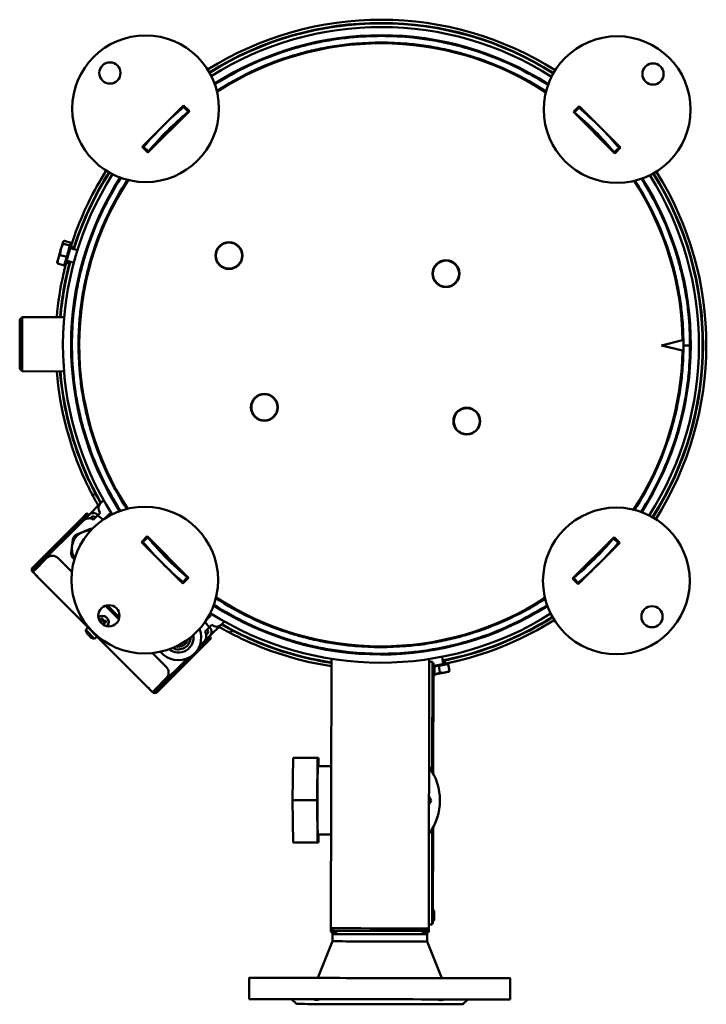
# Model space of a CAD drawing. Header units: millimetres. Extents: x -738 to 4658, y -1499 to 1602.
# Tile 20 of 24: x 3286 to 3707, y 998 to 1602. Entities that reach past the tile are written whole.
import ezdxf

# ---------------------------------------------------------------- set-up
doc = ezdxf.new("R2010")
doc.units = ezdxf.units.MM
doc.layers.add('Видимый контур (ГОСТ)', color=7, linetype='Continuous', lineweight=50)

msp = doc.modelspace()

# ---------------------------------------------------------------- linework, layer by layer
at = {"layer": 'Видимый контур (ГОСТ)'}
for p, q in [((3502.2, 1592.13), (3502.2, 1591.71)), ((3502.2, 1591.71), (3513.83, 1591.69)), ((3504.02, 1591.71), (3504.02, 1591.67)), ((3512.02, 1591.7), (3512.02, 1591.65)), ((3513.83, 1592.1), (3513.83, 1591.69)), ((3504.01, 1587.67), (3504.01, 1587.17)), ((3512.01, 1587.65), (3512.01, 1587.15)), ((3425.97, 1573.7), (3425.97, 1573.75)), ((3425.97, 1573.19), (3425.97, 1573.7)), ((3433.54, 1571.7), (3432.3, 1571.7)), ((3434.59, 1572.7), (3435.87, 1572.7)), ((3579.46, 1572.7), (3580.74, 1572.7)), ((3583.03, 1571.7), (3581.79, 1571.7)), ((3589.97, 1572.9), (3589.97, 1573.44)), ((3361.17, 1523.72), (3386.67, 1549.13)), ((3386.67, 1549.13), (3390.2, 1545.59)), ((3389.42, 1545.14), (3386.87, 1548.22)), ((3625.64, 1545.17), (3629.18, 1548.7)), ((3629, 1547.76), (3626.44, 1544.69)), ((3629.18, 1548.7), (3654.59, 1523.2)), ((3390.2, 1545.59), (3364.7, 1520.18)), ((3386.47, 1542.64), (3376.51, 1532.68)), ((3651.05, 1519.67), (3625.64, 1545.17)), ((3376.51, 1532.68), (3376.51, 1532.68)), ((3648.1, 1523.39), (3638.14, 1533.36)), ((3638.14, 1533.36), (3638.14, 1533.36)), ((3641.91, 1529.59), (3642.24, 1529.87)), ((3645.94, 1531.88), (3645.8, 1531.93)), ((3646.6, 1531.2), (3646.44, 1531.37)), ((3650.31, 1526.96), (3646.6, 1531.2)), ((3647.76, 1530.05), (3647.67, 1529.97)), ((3364.7, 1520.18), (3361.17, 1523.72)), ((3362.1, 1523.54), (3365.18, 1520.98)), ((3644.57, 1526.93), (3644.79, 1527.12)), ((3654.01, 1522.72), (3650.31, 1526.96)), ((3650.59, 1520.44), (3653.68, 1522.99)), ((3654.59, 1523.2), (3651.05, 1519.67)), ((3653.28, 1524.24), (3652.94, 1523.95)), ((3654.06, 1522.67), (3654.01, 1522.72)), ((3312.71, 1465.25), (3311.45, 1460.93)), ((3312.76, 1465.44), (3312.71, 1465.25)), ((3312.76, 1465.44), (3312.92, 1465.59)), ((3316.97, 1463.08), (3313.01, 1464.23)), ((3317.47, 1464.81), (3313.52, 1465.96)), ((3314.42, 1452.13), (3317.66, 1463.3)), ((3316.97, 1463.08), (3314.97, 1456.16)), ((3317.47, 1464.81), (3316.97, 1463.08)), ((3317.08, 1463.47), (3317.66, 1463.3)), ((3317.47, 1462.44), (3319.4, 1461.88)), ((3311.45, 1460.93), (3309.7, 1454.86)), ((3314.97, 1456.16), (3311.01, 1457.3)), ((3314.97, 1456.16), (3313.46, 1450.96)), ((3317.16, 1461.56), (3321.51, 1460.3)), ((3327.21, 1460.34), (3325.65, 1454.93)), ((3326.31, 1458.91), (3326.76, 1458.78)), ((3327.46, 1461.18), (3327.21, 1460.34)), ((3330.57, 1457.42), (3331.05, 1457.28)), ((3331.72, 1460.99), (3332.2, 1460.85)), ((3309.7, 1454.86), (3309.14, 1452.95)), ((3309.14, 1452.95), (3309.2, 1452.73)), ((3313.46, 1450.96), (3309.5, 1452.1)), ((3313.85, 1452.3), (3314.42, 1452.13)), ((3314.69, 1452.83), (3316.62, 1452.28)), ((3314.93, 1453.88), (3319.28, 1452.61)), ((3325.65, 1454.93), (3324.08, 1449.53)), ((3324.08, 1451.22), (3324.53, 1451.09)), ((3328.48, 1450.21), (3328.96, 1450.07)), ((3324.08, 1449.53), (3323.84, 1448.69)), ((3323.84, 1448.69), (3323.9, 1448.46)), ((3327.55, 1446.57), (3328.03, 1446.43)), ((3286.14, 1387.5), (3286.19, 1417.74)), ((3286.19, 1417.74), (3287.7, 1419.24)), ((3287.7, 1419.24), (3287.63, 1385.99)), ((3313.39, 1419.19), (3287.7, 1419.24)), ((3318.93, 1419.18), (3318.41, 1419.18)), ((3323.44, 1419.17), (3322.94, 1419.18)), ((3679.66, 1401.88), (3692.64, 1405)), ((3692.63, 1398.71), (3679.66, 1401.88)), ((3697.16, 1401.9), (3693.16, 1401.91)), ((3693.16, 1401.81), (3697.16, 1401.8)), ((3286.14, 1387.5), (3287.63, 1385.99)), ((3313.33, 1385.94), (3287.63, 1385.99)), ((3318.86, 1385.93), (3318.35, 1385.93)), ((3323.38, 1385.93), (3322.88, 1385.93)), ((3330.94, 1309.64), (3332.42, 1311.12)), ((3335.54, 1304.84), (3337.56, 1306.84)), ((3324.57, 1296.02), (3327.4, 1298.84)), ((3328.11, 1298.13), (3327.4, 1298.84)), ((3328.46, 1297.78), (3335.54, 1304.84)), ((3335.53, 1299.18), (3334.12, 1297.77)), ((3324.57, 1296.02), (3294.1, 1265.67)), ((3294.81, 1264.96), (3325.27, 1295.31)), ((3297.29, 1266.72), (3324.99, 1294.32)), ((3328.46, 1297.78), (3324.99, 1294.32)), ((3328.11, 1298.13), (3325.27, 1295.31)), ((3329.23, 1295.73), (3329.87, 1296.36)), ((3331.28, 1294.94), (3334.12, 1297.77)), ((3334.12, 1297.77), (3337.08, 1294.79)), ((3338.37, 1295.65), (3341.29, 1298.57)), ((3342.06, 1297.8), (3341.29, 1298.57)), ((3341.79, 1298.57), (3341.29, 1298.57)), ((3341.79, 1298.57), (3342.39, 1297.97)), ((3360.74, 1281.21), (3364.28, 1284.74)), ((3386.15, 1255.71), (3360.74, 1281.21)), ((3364.73, 1283.96), (3361.65, 1281.41)), ((3364.28, 1284.74), (3389.69, 1259.24)), ((3367.22, 1281.01), (3371.45, 1276.79)), ((3625.13, 1258.82), (3650.63, 1284.23)), ((3653.22, 1280.87), (3650.15, 1283.43)), ((3650.63, 1284.23), (3654.16, 1280.69)), ((3371.43, 1276.94), (3371.74, 1277.25)), ((3371.6, 1276.12), (3371.53, 1276.4)), ((3654.16, 1280.69), (3628.66, 1255.28)), ((3643.6, 1275.99), (3642.98, 1276.61)), ((3295.52, 1264.25), (3302.6, 1271.31)), ((3318.09, 1262.85), (3309.67, 1271.3)), ((3370.61, 1271.31), (3370.62, 1271.32)), ((3374.76, 1273.6), (3375.07, 1273.91)), ((3379.99, 1268.35), (3380.3, 1268.66)), ((3640.01, 1272.23), (3639.3, 1272.94)), ((3646.51, 1273.07), (3646.43, 1273.15)), ((3295.52, 1264.25), (3294.1, 1262.84)), ((3297.27, 1259.65), (3294.1, 1262.84)), ((3294.55, 1264), (3297.29, 1266.72)), ((3376.25, 1265.64), (3376.27, 1265.65)), ((3381.89, 1266.44), (3382.2, 1266.75)), ((3632.53, 1265.02), (3631.94, 1265.61)), ((3364.32, 1192.35), (3297.27, 1259.65)), ((3389.69, 1259.24), (3386.15, 1255.71)), ((3386.33, 1256.64), (3388.89, 1259.72)), ((3628.66, 1255.28), (3625.13, 1258.82)), ((3625.9, 1259.27), (3628.45, 1256.19)), ((3628.63, 1261.57), (3628.26, 1261.94)), ((3631.79, 1258.4), (3631.46, 1258.73)), ((3635.47, 1262.07), (3635.35, 1262.18)), ((3346.99, 1233.84), (3338.72, 1242.13)), ((3339.86, 1242.42), (3347.27, 1234.97)), ((3335.44, 1232.4), (3335.54, 1232.42)), ((3335.54, 1232.42), (3335.9, 1232.99)), ((3335.9, 1232.99), (3335.7, 1233.88)), ((3336.22, 1232.93), (3335.72, 1232.15)), ((3336.03, 1233.81), (3336.22, 1232.93)), ((3337.11, 1233.01), (3336.13, 1232.79)), ((3336.22, 1232.93), (3336.22, 1232.93)), ((3336.97, 1233.1), (3336.78, 1233.97)), ((3337.75, 1232.6), (3336.97, 1233.1)), ((3336.97, 1233.1), (3336.97, 1233.1)), ((3337.04, 1234.18), (3337.24, 1233.28)), ((3337.24, 1233.28), (3337.81, 1232.93)), ((3337.83, 1231.71), (3337.61, 1232.69)), ((3338.63, 1232.8), (3337.75, 1232.6)), ((3337.75, 1232.6), (3337.75, 1232.6)), ((3337.81, 1232.93), (3338.7, 1233.12)), ((3400.6, 1233.43), (3403.4, 1236.23)), ((3403.4, 1236.23), (3402.66, 1236.97)), ((3402.83, 1237.29), (3403.4, 1236.72)), ((3403.4, 1236.72), (3403.4, 1236.23)), ((3411.67, 1232.46), (3409.65, 1230.45)), ((3326.68, 1227.3), (3327.98, 1228.84)), ((3332.08, 1221.88), (3326.68, 1227.3)), ((3335.72, 1232.15), (3335.63, 1232.13)), ((3335.72, 1232.15), (3335.72, 1232.15)), ((3335.81, 1232.29), (3335.94, 1231.74)), ((3336.66, 1231.02), (3337.51, 1231.21)), ((3337.42, 1231.07), (3337.92, 1231.85)), ((3337.42, 1231.07), (3337.42, 1231.07)), ((3337.57, 1230.38), (3337.42, 1231.07)), ((3338.1, 1231.58), (3337.75, 1231.02)), ((3337.75, 1231.02), (3337.93, 1230.19)), ((3337.92, 1231.85), (3338.79, 1232.05)), ((3337.92, 1231.85), (3337.92, 1231.85)), ((3339, 1231.78), (3338.1, 1231.58)), ((3399.64, 1232), (3402.58, 1229.05)), ((3402.58, 1229.05), (3399.74, 1226.23)), ((3409.65, 1230.45), (3402.57, 1223.39)), ((3402.58, 1229.05), (3403.99, 1230.46)), ((3416.56, 1226.97), (3415.08, 1225.49)), ((3332.08, 1221.88), (3333.62, 1223.17)), ((3399.1, 1219.94), (3402.57, 1223.39)), ((3400.09, 1220.22), (3402.92, 1223.04)), ((3400.52, 1224.18), (3401.15, 1224.81)), ((3403.62, 1222.33), (3400.79, 1219.51)), ((3403.62, 1222.33), (3402.92, 1223.04)), ((3543.14, 1220.64), (3543.22, 1220.14)), ((3546.81, 1221.39), (3546.9, 1220.9)), ((3370.33, 1189.16), (3400.79, 1219.51)), ((3395.63, 1215.77), (3400.09, 1220.22)), ((3399.1, 1219.94), (3396.33, 1217.18)), ((3477.3, 1215.15), (3477.3, 1214.64)), ((3477.31, 1219.71), (3477.31, 1219.2)), ((3537.3, 1215.01), (3540.22, 1215.52)), ((3537.3, 1215.04), (3537.3, 1214.53)), ((3537.31, 1219.59), (3537.31, 1219.09)), ((3540.22, 1215.52), (3545.76, 1216.49)), ((3544.24, 1215.76), (3544.16, 1216.21)), ((3545.76, 1216.49), (3546.62, 1216.64)), ((3546.62, 1216.64), (3546.8, 1216.79)), ((3376.01, 1204.7), (3367.62, 1213.13)), ((3369.62, 1189.87), (3390.37, 1210.54)), ((3388.97, 1209.84), (3371.39, 1192.34)), ((3477.29, 1209.58), (3476.98, 1044.26)), ((3537.29, 1209.47), (3536.98, 1044.15)), ((3537.53, 1207.65), (3537.29, 1209.05)), ((3545.88, 1206.36), (3545.1, 1210.83)), ((3546.86, 1208.63), (3547.21, 1206.66)), ((3539.29, 1207.64), (3537.29, 1207.65)), ((3539.29, 1207.64), (3539.16, 1140.15)), ((3539.28, 1207.14), (3539.78, 1207.14)), ((3539.78, 1202.14), (3539.78, 1207.14)), ((3539.86, 1205.39), (3539.78, 1205.39)), ((3547.67, 1206.67), (3540.1, 1205.35)), ((3540.56, 1204.82), (3543.15, 1205.27)), ((3540.58, 1204.67), (3540.57, 1199.61)), ((3543.15, 1205.27), (3548.93, 1206.28)), ((3543.15, 1205.27), (3543.86, 1201.21)), ((3547.77, 1206.08), (3547.67, 1206.67)), ((3548.93, 1206.28), (3549.63, 1202.22)), ((3376, 1197.63), (3368.92, 1190.58)), ((3539.28, 1202.14), (3539.16, 1140.15)), ((3539.78, 1202.14), (3539.66, 1139.25)), ((3539.85, 1198.89), (3539.77, 1198.89)), ((3540.57, 1200.05), (3546.85, 1201.15)), ((3546.85, 1201.15), (3549.25, 1201.57)), ((3549.25, 1201.57), (3549.32, 1201.62)), ((3367.5, 1189.16), (3364.32, 1192.35)), ((3367.5, 1189.16), (3368.92, 1190.58)), ((3371.39, 1192.34), (3368.66, 1189.61)), ((3453.52, 1122.81), (3453.84, 1148.81)), ((3453.84, 1148.81), (3454.37, 1148.81)), ((3468.83, 1148.78), (3453.84, 1148.81)), ((3469.37, 1148.78), (3454.37, 1148.81)), ((3468.83, 1148.78), (3468.52, 1122.78)), ((3469.37, 1148.78), (3468.83, 1148.78)), ((3469.41, 1143.78), (3469.37, 1148.78)), ((3477.17, 1143.76), (3469.09, 1143.78)), ((3537.13, 1124.81), (3538.37, 1122.65)), ((3537.13, 1124.25), (3538.05, 1122.65)), ((3453.74, 1096.81), (3453.52, 1122.81)), ((3468.52, 1122.78), (3453.52, 1122.81)), ((3468.52, 1122.78), (3468.74, 1096.78)), ((3538.37, 1122.65), (3537.12, 1120.49)), ((3538.05, 1122.65), (3537.12, 1121.05)), ((3538.05, 1122.65), (3538.37, 1122.65)), ((3539.59, 1106.04), (3539.49, 1052.14)), ((3477.09, 1101.76), (3469.01, 1101.78)), ((3469.27, 1096.78), (3469.33, 1101.78)), ((3539.09, 1105.14), (3538.98, 1046.64)), ((3539.09, 1105.14), (3538.99, 1052.14)), ((3468.74, 1096.78), (3453.74, 1096.81)), ((3468.74, 1096.78), (3469.27, 1096.78)), ((3539.48, 1047.14), (3539.49, 1052.14)), ((3539.58, 1055.39), (3539.5, 1055.39)), ((3540.3, 1054.67), (3540.29, 1049.61)), ((3536.98, 1046.65), (3538.98, 1046.64)), ((3538.98, 1047.14), (3539.48, 1047.14)), ((3539.57, 1048.89), (3539.49, 1048.89)), ((3476.98, 1044.26), (3476.98, 1042.24)), ((3478.48, 1042.76), (3476.98, 1044.26)), ((3476.98, 1042.24), (3480.57, 1042.23)), ((3478.29, 1040.92), (3476.98, 1042.24)), ((3477.96, 1036.26), (3477.97, 1040.74)), ((3481.48, 1042.75), (3477.97, 1040.74)), ((3532.48, 1042.66), (3535.97, 1040.63)), ((3533.38, 1042.13), (3536.97, 1042.13)), ((3535.48, 1042.65), (3536.98, 1044.15)), ((3535.66, 1040.81), (3536.97, 1042.13)), ((3535.96, 1036.15), (3535.97, 1040.63)), ((3536.98, 1044.15), (3536.97, 1042.13)), ((3477.96, 1036.26), (3468.92, 1013.78)), ((3535.96, 1036.15), (3544.92, 1013.63)), ((3426.9, 1000.85), (3426.92, 1013.85)), ((3586.9, 1000.55), (3586.92, 1013.55)), ((3455.89, 997.8), (3452.9, 1000.8)), ((3557.89, 997.61), (3560.9, 1000.6))]:
    msp.add_line(p, q, dxfattribs=at)
for centre, radius in [((3363.33, 1547.05), 45), ((3652.51, 1546.54), 45), ((3341.45, 1569.01), 6.5), ((3674.47, 1568.41), 6.5), ((3414.47, 1456.96), 8.25), ((3414.47, 1456.96), 8), ((3547.53, 1445.87), 8.25), ((3547.53, 1445.87), 8), ((3436.19, 1363.87), 8.25), ((3436.19, 1363.87), 8), ((3560.3, 1355.39), 8.25), ((3560.3, 1355.39), 8), ((3362.82, 1257.87), 45), ((3652, 1257.36), 45), ((3340.85, 1235.99), 6.5), ((3673.87, 1235.39), 6.5)]:
    msp.add_circle(centre, radius, dxfattribs=at)
for centre, radius, start, end in [((3507.66, 1402.2), 199.5, 57.61077, 122.1846), ((3507.66, 1402.2), 197.5, 57.59828, 122.19709), ((3507.66, 1402.2), 197.25, 57.59488, 122.20049), ((3507.65, 1402.2), 195, 57.54208, 122.24661), ((3507.65, 1402.2), 190, 57.30315, 122.48489), ((3507.66, 1402.2), 189.5, 84.06949, 95.71542), ((3507.66, 1402.2), 185, 56.86912, 122.92625), ((3507.66, 1402.2), 185.5, 85.08367, 94.70124), ((3507.66, 1402.2), 189.5, 108.45972, 122.52285), ((3507.66, 1402.2), 185.5, 107.84388, 122.87254), ((3507.66, 1402.2), 185.5, 56.92283, 71.94103), ((3507.66, 1402.2), 189.5, 57.27252, 71.32519), ((3507.97, 1335.7), 257, 71.87907, 71.94147), ((3586.97, 1577.11), 3, 55.28832, 71.87907), ((3429.97, 1567.7), 4, 163.72006, 172.80251), ((3585.97, 1567.7), 2, 47.26048, 82.09685), ((3585.97, 1567.7), 4, 2.64029, 11.21655), ((3507.66, 1402.2), 189.5, 129.59941, 140.1855), ((3507.65, 1402.2), 190, 129.45923, 130.62159), ((3507.66, 1402.2), 189.5, 129.44756, 129.59941), ((3507.66, 1402.2), 189.5, 50.1855, 50.34868), ((3507.65, 1402.2), 190, 49.0903, 50.33158), ((3507.66, 1402.2), 189.5, 39.59941, 50.1855), ((3507.66, 1402.2), 185.5, 129.59941, 140.1855), ((3507.66, 1402.2), 185, 130.60108, 139.18383), ((3507.66, 1402.2), 185.5, 129.32979, 129.59941), ((3507.66, 1402.2), 185.5, 50.1855, 50.46671), ((3507.66, 1402.2), 185.5, 39.59941, 50.1855), ((3507.66, 1402.2), 185, 40.60108, 49.18383), ((3507.65, 1402.2), 190, 139.16332, 140.33158), ((3507.66, 1402.2), 189.5, 140.1855, 140.34868), ((3507.65, 1402.2), 190, 39.45923, 40.69461), ((3507.66, 1402.2), 189.5, 39.44756, 39.59941), ((3507.66, 1402.2), 185.5, 140.1855, 140.46671), ((3507.66, 1402.2), 185.5, 39.32979, 39.59941), ((3507.65, 1402.2), 195, 147.54375, 212.25162), ((3507.65, 1402.2), 190, 147.30547, 212.4899), ((3507.66, 1402.2), 197.25, 147.59488, 162.68152), ((3507.66, 1402.2), 199.5, 147.61077, 160.41443), ((3507.66, 1402.2), 197.5, 147.59828, 160.37946), ((3507.66, 1402.2), 189.5, 147.27252, 161.32519), ((3507.65, 1402.2), 190, 327.30816, 32.48721), ((3507.65, 1402.2), 195, 327.54709, 32.24828), ((3507.66, 1402.2), 197.25, 327.59488, 32.20049), ((3507.66, 1402.2), 197.5, 327.59828, 32.19709), ((3507.66, 1402.2), 199.5, 327.61077, 32.1846), ((3507.66, 1402.2), 185, 146.86912, 212.92625), ((3507.66, 1402.2), 185.5, 146.92283, 161.94103), ((3507.66, 1402.2), 185, 0.86644, 32.92625), ((3507.66, 1402.2), 185.5, 17.84388, 32.87254), ((3507.66, 1402.2), 189.5, 18.45972, 32.52285), ((3507.66, 1402.2), 197.25, 165.00547, 175.05775), ((3507.66, 1402.2), 199.5, 167.31131, 175.11241), ((3507.66, 1402.2), 197.5, 167.34628, 175.06389), ((3507.66, 1402.2), 189.5, 174.06949, 185.71542), ((3507.66, 1402.2), 189.5, 359.90757, 5.71542), ((3507.66, 1402.2), 185.5, 175.08367, 184.70124), ((3507.66, 1402.2), 185.5, 359.9079, 4.70124), ((3507.66, 1402.2), 185.5, 355.08367, 359.87701), ((3507.66, 1402.2), 189.5, 354.06949, 359.87734), ((3507.66, 1402.2), 185, 326.86912, 358.91847), ((3507.66, 1402.2), 199.5, 184.6725, 204.60929), ((3507.66, 1402.2), 197.5, 184.72102, 204.39351), ((3507.66, 1402.2), 197.25, 184.72716, 209.45658), ((3507.66, 1402.2), 189.5, 198.45972, 212.52285), ((3507.66, 1402.2), 185.5, 197.84388, 212.87254), ((3507.66, 1402.2), 185.5, 326.92283, 341.94103), ((3507.66, 1402.2), 189.5, 327.27252, 341.32519), ((3348.66, 1321.43), 15, 141.11572, 143.30977), ((3348.66, 1321.43), 15, 166.27959, 166.47817), ((3348.66, 1321.43), 15, 163.37124, 166.27959), ((3337, 1324.27), 3, 153.10944, 166.27959), ((3337, 1324.27), 3, 53.65674, 69.3819), ((3331.28, 1294.94), 4, 44.89246, 134.89246), ((3338.37, 1302), 4, 134.89246, 224.89246), ((3328.52, 1290.78), 5, 56.42941, 134.89246), ((3331.28, 1294.94), 2, 44.89246, 134.89246), ((3329.13, 1277.27), 11, 87.40926, 212.72038), ((3329.13, 1277.27), 12, 83.41863, 89.06147), ((3329.13, 1277.27), 12, 136.1744, 149.06147), ((3507.65, 1402.2), 190, 219.46464, 220.62159), ((3507.66, 1402.2), 189.5, 219.44756, 219.59941), ((3507.66, 1402.2), 189.5, 219.59941, 230.1855), ((3507.66, 1402.2), 185.5, 219.32979, 219.59941), ((3507.66, 1402.2), 185.5, 219.59941, 230.1855), ((3507.66, 1402.2), 185, 220.60108, 222.59587), ((3507.66, 1402.2), 185.5, 309.59941, 320.1855), ((3507.66, 1402.2), 189.5, 309.59941, 320.1855), ((3507.66, 1402.2), 185, 317.13015, 319.18383), ((3507.66, 1402.2), 185.5, 320.1855, 320.46671), ((3507.65, 1402.2), 190, 319.0903, 320.33699), ((3507.66, 1402.2), 189.5, 320.1855, 320.34868), ((3306.13, 1267.77), 5, 44.89246, 134.89246), ((3329.13, 1277.27), 12, 196.1744, 209.06147), ((3295.52, 1264.25), 2, 134.89246, 224.89246), ((3295.52, 1264.25), 1, 134.89246, 224.89246), ((3300.82, 1263.18), 5, 134.89246, 160.73439), ((3507.66, 1402.2), 185, 227.18904, 229.18383), ((3300.82, 1263.18), 5, 206.04999, 224.89246), ((3507.65, 1402.2), 190, 229.16332, 230.33699), ((3507.66, 1402.2), 189.5, 230.1855, 230.34868), ((3507.66, 1402.2), 185.5, 230.1855, 230.46671), ((3507.66, 1402.2), 185.5, 309.32979, 309.59941), ((3507.66, 1402.2), 185, 310.60108, 310.68867), ((3507.65, 1402.2), 190, 309.46464, 310.69461), ((3507.66, 1402.2), 189.5, 309.44756, 309.59941), ((3507.66, 1402.2), 185.5, 236.92283, 251.94103), ((3507.66, 1402.2), 185, 236.86912, 302.92625), ((3507.66, 1402.2), 185.5, 287.84388, 302.87254), ((3507.65, 1402.2), 190, 237.31048, 302.49222), ((3507.66, 1402.2), 189.5, 237.27252, 251.32519), ((3507.66, 1402.2), 189.5, 288.45972, 302.52285), ((3336.82, 1232), 4, 322.23128, 127.17668), ((3336.82, 1232), 3.83, 320.75698, 128.65098), ((3507.65, 1402.2), 195, 237.54876, 302.25329), ((3429.09, 1231.83), 3, 20.40301, 36.12817), ((3507.66, 1402.2), 197.25, 281.05443, 302.20049), ((3507.66, 1402.2), 197.5, 283.48041, 302.19709), ((3507.66, 1402.2), 199.5, 283.44545, 302.1846), ((3333.09, 1228.28), 6.48, 188.69814, 205.96959), ((3383.47, 1222.72), 14, 218.8391, 22.04486), ((3399.74, 1226.23), 2, 314.89246, 44.89246), ((3399.74, 1226.23), 4, 314.89246, 44.89246), ((3406.83, 1233.28), 4, 224.89246, 314.89246), ((3507.66, 1402.2), 197.25, 240.32833, 261.1406), ((3426.29, 1243.5), 15, 283.34673, 283.50532), ((3429.09, 1231.83), 3, 283.50532, 296.67547), ((3426.29, 1243.5), 15, 283.50532, 286.41367), ((3426.29, 1243.5), 15, 306.47514, 308.66919), ((3333.09, 1228.28), 6.48, 243.81532, 261.08677), ((3383.47, 1222.72), 9.29, 231.82469, 9.05927), ((3383.47, 1222.72), 7.39, 241.19829, 359.68568), ((3383.47, 1222.72), 5.72, 255.51366, 345.3703), ((3395.57, 1223.48), 5, 314.89246, 33.3555), ((3507.66, 1402.2), 199.5, 245.38471, 261.24007), ((3507.66, 1402.2), 197.5, 245.60049, 261.15177), ((3507.66, 1402.2), 185.5, 265.08367, 274.70124), ((3507.66, 1402.2), 189.5, 264.06949, 275.71542), ((3372.47, 1201.18), 5, 314.89246, 44.89246), ((3539.86, 1204.67), 0.72, 359.89246, 89.89246), ((3539.85, 1199.61), 0.72, 269.89246, 359.89246), ((3367.87, 1195.88), 5, 224.89246, 243.73492), ((3367.87, 1195.88), 5, 289.05052, 314.89246), ((3368.92, 1190.58), 2, 224.89246, 314.89246), ((3368.92, 1190.58), 1, 224.89246, 314.89246), ((3508.82, 1122.7), 35, 323.8778, 35.90711), ((3539.58, 1054.67), 0.72, 359.89246, 89.89246), ((3539.57, 1049.61), 0.72, 269.89246, 359.89246)]:
    msp.add_arc(centre, radius, start, end, dxfattribs=at)
for centre, major_axis, ratio, start_param, end_param in [((3337.05, 1230.95), (-6.21, -1.38), 0.499722, 4.603833, 4.820944), ((3335.77, 1231.77), (-1.38, 6.21), 0.499722, 4.603833, 4.820944), ((3333.4, 1227.08), (-6.14, -1.63), 0.042408, 6.199121, 6.384317), ((3333.06, 1228.3), (-4.56, -4.55), 0.998801, 5.954379, 6.101858), ((3332.4, 1228.97), (-4.49, -4.48), 0.671639, 6.230463, 6.335907), ((3332.47, 1228.9), (-4.49, -4.48), 0.740879, 6.273076, 6.335907), ((3332.6, 1228.77), (-4.56, -4.55), 0.04896, 5.954379, 6.101858), ((3332.68, 1227.8), (-4.85, 4.11), 0.865147, 1.364462, 1.581573), ((3332.61, 1227.88), (4.09, -4.87), 0.865147, 4.793988, 4.855393), ((3333.57, 1227.79), (-4.56, -4.55), 0.04896, 5.954379, 6.101858), ((3333.71, 1227.66), (-4.49, -4.48), 0.740879, 6.230463, 6.335907), ((3333.77, 1227.59), (-4.49, -4.48), 0.671639, 6.273076, 6.335907), ((3333.06, 1228.3), (-4.56, -4.55), 0.998801, 0.181327, 0.328807), ((3333.11, 1228.26), (-4.56, -4.55), 0.998801, 0.181327, 0.320903), ((3331.89, 1228.6), (-1.66, -6.14), 0.042408, 6.150139, 6.274874), ((3469.05, 1122.78), (-0.04, -21), 0.017786, 3.141593, 6.283185), ((3506.98, 1044.2), (30, -0.06), 0.000018, 3.141715, 6.283307), ((3506.97, 1040.68), (-29, 0.05), 0.000018, 6.283155, 9.424809), ((3506.98, 1042.7), (-28.5, 0.05), 0.000018, 6.265399, 9.424761), ((3506.96, 1036.2), (-29, 0.05), 0.000018, 0.000126, 3.141719), ((3506.92, 1013.7), (-80, 0.15), 0.000018, 5.207346, 10.500618), ((3463.52, 1013.79), (-9, 0.02), 0.000018, 4.068921, 8.497922), ((3506.92, 1013.7), (-38, 0.07), 0.000018, 6.283178, 10.294895), ((3506.92, 1013.7), (-38, 0.07), 0.000018, 5.413068, 5.480001), ((3551.89, 1013.62), (9, -0.02), 0.000018, 3.826345, 8.740849), ((3506.9, 1000.7), (-80, 0.15), 0.000018, 6.283132, 9.424725), ((3506.89, 997.7), (-51, 0.1), 0.000018, 0.000018, 4.211287), ((3506.89, 997.7), (-51, 0.1), 0.000018, 5.213491, 5.48)]:
    msp.add_ellipse(centre, major_axis=major_axis, ratio=ratio, start_param=start_param, end_param=end_param, dxfattribs=at)
for centre, major_axis in [((3461.95, 1013.79), (-9, 0.02)), ((3550.32, 1013.62), (9, -0.02))]:
    msp.add_ellipse(centre, major_axis=major_axis, ratio=0.000018, dxfattribs=at)
for points, knots in [([(3447.66, 1581.95), (3450.01, 1582.74), (3452.63, 1583.56), (3458.7, 1585.3), (3462.22, 1586.21), (3469.58, 1587.88), (3473.43, 1588.63), (3481.16, 1589.88), (3485.05, 1590.39), (3488.79, 1590.76)], [-14.259673, -14.259673, -14.259673, -14.259673, -13.270381, -13.270381, -12.141622, -12.141622, -11.012862, -11.012862, -9.884103, -9.884103, -9.884103, -9.884103]), ([(3527.24, 1590.69), (3530.99, 1590.3), (3534.87, 1589.78), (3542.6, 1588.5), (3546.44, 1587.73), (3553.8, 1586.04), (3557.32, 1585.11), (3563.38, 1583.35), (3566, 1582.52), (3568.34, 1581.73)], [9.884103, 9.884103, 9.884103, 9.884103, 11.012862, 11.012862, 12.141622, 12.141622, 13.270381, 13.270381, 14.259673, 14.259673, 14.259673, 14.259673]), ([(3492.46, 1587.08), (3488.67, 1586.77), (3484.74, 1586.32), (3476.91, 1585.18), (3473.01, 1584.48), (3465.55, 1582.9), (3461.98, 1582.02), (3455.83, 1580.34), (3453.19, 1579.54), (3450.82, 1578.78)], [10.173014, 10.173014, 10.173014, 10.173014, 11.312847, 11.312847, 12.452681, 12.452681, 13.592515, 13.592515, 14.585299, 14.585299, 14.585299, 14.585299]), ([(3565.17, 1578.57), (3562.8, 1579.34), (3560.16, 1580.14), (3554.03, 1581.85), (3550.46, 1582.74), (3543, 1584.35), (3539.11, 1585.06), (3531.28, 1586.24), (3527.35, 1586.7), (3523.56, 1587.02)], [-14.585299, -14.585299, -14.585299, -14.585299, -13.592515, -13.592515, -12.452681, -12.452681, -11.312847, -11.312847, -10.173014, -10.173014, -10.173014, -10.173014]), ([(3317.47, 1462.44), (3317.47, 1462.44), (3317.53, 1462.61), (3317.74, 1463.29), (3317.91, 1463.8), (3318.3, 1464.98), (3318.55, 1465.73), (3319.1, 1467.36), (3319.41, 1468.25), (3319.71, 1469.08)], [-4.223096, -4.223096, -4.223096, -4.223096, -3.959439, -3.959439, -3.695782, -3.695782, -3.431791, -3.431791, -3.167801, -3.167801, -3.167801, -3.167801]), ([(3321.63, 1468.52), (3321.34, 1467.69), (3321.03, 1466.81), (3320.47, 1465.17), (3320.22, 1464.42), (3319.83, 1463.24), (3319.67, 1462.73), (3319.45, 1462.05), (3319.4, 1461.88), (3319.4, 1461.88)], [3.167875, 3.167875, 3.167875, 3.167875, 3.431872, 3.431872, 3.695869, 3.695869, 3.959526, 3.959526, 4.223182, 4.223182, 4.223182, 4.223182]), ([(3317.19, 1461.55), (3317.26, 1461.76), (3317.32, 1461.94), (3317.44, 1462.32), (3317.47, 1462.44), (3317.47, 1462.44)], [1.2105431, 1.2105431, 1.2105431, 1.2105431, 1.3184626, 1.3184626, 1.5068144, 1.5068144, 1.5068144, 1.5068144]), ([(3319.18, 1421.78), (3319.57, 1425.53), (3320.09, 1429.41), (3321.37, 1437.14), (3322.14, 1440.98), (3323.83, 1448.34), (3324.75, 1451.86), (3326.52, 1457.92), (3327.35, 1460.54), (3328.14, 1462.88)], [-8.223593, -8.223593, -8.223593, -8.223593, -7.094834, -7.094834, -5.966075, -5.966075, -4.837316, -4.837316, -3.848024, -3.848024, -3.848024, -3.848024]), ([(3687.41, 1462.21), (3688.2, 1459.86), (3689.02, 1457.24), (3690.76, 1451.17), (3691.67, 1447.65), (3693.34, 1440.29), (3694.09, 1436.44), (3695.34, 1428.71), (3695.85, 1424.82), (3696.22, 1421.08)], [3.848024, 3.848024, 3.848024, 3.848024, 4.837316, 4.837316, 5.966075, 5.966075, 7.094834, 7.094834, 8.223593, 8.223593, 8.223593, 8.223593]), ([(3319.4, 1461.88), (3319.4, 1461.88), (3319.36, 1461.76), (3319.24, 1461.38), (3319.18, 1461.2), (3319.12, 1460.99)], [-1.5068158, -1.5068158, -1.5068158, -1.5068158, -1.3184638, -1.3184638, -1.2104328, -1.2104328, -1.2104328, -1.2104328]), ([(3331.3, 1459.71), (3330.53, 1457.34), (3329.72, 1454.7), (3328.02, 1448.57), (3327.13, 1445), (3325.52, 1437.54), (3324.8, 1433.65), (3323.63, 1425.82), (3323.17, 1421.89), (3322.85, 1418.1)], [3.85222, 3.85222, 3.85222, 3.85222, 4.845004, 4.845004, 5.984838, 5.984838, 7.124671, 7.124671, 8.264505, 8.264505, 8.264505, 8.264505]), ([(3692.54, 1417.41), (3692.24, 1421.07), (3691.81, 1424.88), (3690.72, 1432.47), (3690.05, 1436.26), (3688.54, 1443.53), (3687.7, 1447.02), (3685.97, 1453.47), (3685.08, 1456.43), (3684.24, 1459.05)], [-8.263886, -8.263886, -8.263886, -8.263886, -7.161416, -7.161416, -6.058945, -6.058945, -4.956475, -4.956475, -3.854005, -3.854005, -3.854005, -3.854005]), ([(3313.04, 1446.02), (3313.23, 1446.88), (3313.44, 1447.8), (3313.84, 1449.48), (3314.03, 1450.24), (3314.34, 1451.45), (3314.47, 1451.97), (3314.65, 1452.66), (3314.69, 1452.83), (3314.69, 1452.83)], [-3.166844, -3.166844, -3.166844, -3.166844, -2.902853, -2.902853, -2.638863, -2.638863, -2.375206, -2.375206, -2.111548, -2.111548, -2.111548, -2.111548]), ([(3314.69, 1452.83), (3314.69, 1452.83), (3314.73, 1452.95), (3314.84, 1453.37), (3314.9, 1453.6), (3314.97, 1453.86)], [0, 0, 0, 0, 0.1883518, 0.1883518, 0.317917, 0.317917, 0.317917, 0.317917]), ([(3316.62, 1452.28), (3316.62, 1452.28), (3316.57, 1452.11), (3316.39, 1451.41), (3316.26, 1450.89), (3315.96, 1449.69), (3315.77, 1448.92), (3315.37, 1447.24), (3315.15, 1446.33), (3314.96, 1445.47)], [2.111591, 2.111591, 2.111591, 2.111591, 2.375248, 2.375248, 2.638905, 2.638905, 2.902902, 2.902902, 3.166899, 3.166899, 3.166899, 3.166899]), ([(3316.89, 1453.31), (3316.82, 1453.04), (3316.76, 1452.81), (3316.65, 1452.4), (3316.62, 1452.28), (3316.62, 1452.28)], [-0.3178113, -0.3178113, -0.3178113, -0.3178113, -0.188352, -0.188352, 0, 0, 0, 0]), ([(3322.79, 1387), (3323.1, 1383.21), (3323.54, 1379.28), (3324.69, 1371.45), (3325.39, 1367.55), (3326.97, 1360.09), (3327.85, 1356.52), (3329.53, 1350.37), (3330.32, 1347.73), (3331.09, 1345.36)], [10.173014, 10.173014, 10.173014, 10.173014, 11.312847, 11.312847, 12.452681, 12.452681, 13.592515, 13.592515, 14.585299, 14.585299, 14.585299, 14.585299]), ([(3684.03, 1344.7), (3684.8, 1347.07), (3685.6, 1349.7), (3687.31, 1355.84), (3688.2, 1359.41), (3689.81, 1366.87), (3690.52, 1370.76), (3691.7, 1378.59), (3692.16, 1382.52), (3692.48, 1386.31)], [-14.585299, -14.585299, -14.585299, -14.585299, -13.592515, -13.592515, -12.452681, -12.452681, -11.312847, -11.312847, -10.173014, -10.173014, -10.173014, -10.173014]), ([(3327.91, 1342.2), (3327.13, 1344.55), (3326.31, 1347.17), (3324.57, 1353.24), (3323.65, 1356.76), (3321.99, 1364.12), (3321.24, 1367.97), (3319.98, 1375.7), (3319.48, 1379.59), (3319.11, 1383.33)], [-14.259673, -14.259673, -14.259673, -14.259673, -13.270381, -13.270381, -12.141622, -12.141622, -11.012862, -11.012862, -9.884103, -9.884103, -9.884103, -9.884103]), ([(3696.15, 1382.62), (3695.76, 1378.88), (3695.24, 1375), (3693.96, 1367.27), (3693.19, 1363.42), (3691.5, 1356.07), (3690.57, 1352.55), (3688.81, 1346.49), (3687.98, 1343.87), (3687.19, 1341.53)], [9.884103, 9.884103, 9.884103, 9.884103, 11.012862, 11.012862, 12.141622, 12.141622, 13.270381, 13.270381, 14.259673, 14.259673, 14.259673, 14.259673]), ([(3326.28, 1319.13), (3326.84, 1317.91), (3327.45, 1316.62), (3328.6, 1314.24), (3329.14, 1313.16), (3329.97, 1311.5), (3330.33, 1310.8), (3330.82, 1309.87), (3330.94, 1309.64), (3330.94, 1309.64)], [4.681111, 4.681111, 4.681111, 4.681111, 5.081394, 5.081394, 5.481677, 5.481677, 5.856895, 5.856895, 6.232114, 6.232114, 6.232114, 6.232114]), ([(3332.42, 1311.12), (3332.42, 1311.12), (3332.3, 1311.36), (3331.8, 1312.32), (3331.43, 1313.04), (3330.59, 1314.72), (3330.06, 1315.8), (3328.93, 1318.16), (3328.34, 1319.44), (3327.79, 1320.64)], [-6.236806, -6.236806, -6.236806, -6.236806, -5.855937, -5.855937, -5.475069, -5.475069, -5.079932, -5.079932, -4.684794, -4.684794, -4.684794, -4.684794]), ([(3332.42, 1311.12), (3332.42, 1311.12), (3332.54, 1310.89), (3333.03, 1309.95), (3333.4, 1309.25), (3334.27, 1307.64), (3334.84, 1306.6), (3335.56, 1305.33), (3335.64, 1305.17), (3335.73, 1305.02)], [3.064155, 3.064155, 3.064155, 3.064155, 3.440526, 3.440526, 3.816898, 3.816898, 4.208844, 4.208844, 4.261577, 4.261577, 4.261577, 4.261577]), ([(3334.26, 1303.56), (3334.18, 1303.7), (3334.1, 1303.84), (3333.39, 1305.09), (3332.82, 1306.12), (3331.94, 1307.74), (3331.56, 1308.45), (3331.06, 1309.4), (3330.94, 1309.64), (3330.94, 1309.64)], [-4.259909, -4.259909, -4.259909, -4.259909, -4.211327, -4.211327, -3.823572, -3.823572, -3.44332, -3.44332, -3.063068, -3.063068, -3.063068, -3.063068]), ([(3415.08, 1225.49), (3415.08, 1225.49), (3414.85, 1225.61), (3413.91, 1226.1), (3413.22, 1226.47), (3411.61, 1227.35), (3410.57, 1227.92), (3409.1, 1228.75), (3408.73, 1228.96), (3408.37, 1229.17)], [-6.126154, -6.126154, -6.126154, -6.126154, -5.749777, -5.749777, -5.3734, -5.3734, -4.981777, -4.981777, -4.857782, -4.857782, -4.857782, -4.857782]), ([(3409.83, 1230.64), (3410.19, 1230.43), (3410.54, 1230.23), (3412, 1229.41), (3413.03, 1228.85), (3414.66, 1227.97), (3415.37, 1227.59), (3416.32, 1227.09), (3416.56, 1226.97), (3416.56, 1226.97)], [4.859684, 4.859684, 4.859684, 4.859684, 4.979634, 4.979634, 5.367628, 5.367628, 5.747959, 5.747959, 6.12829, 6.12829, 6.12829, 6.12829]), ([(3426.08, 1222.34), (3424.88, 1222.89), (3423.6, 1223.48), (3421.24, 1224.61), (3420.16, 1225.14), (3418.48, 1225.98), (3417.76, 1226.35), (3416.8, 1226.85), (3416.56, 1226.97), (3416.56, 1226.97)], [4.684794, 4.684794, 4.684794, 4.684794, 5.079932, 5.079932, 5.475069, 5.475069, 5.855937, 5.855937, 6.236806, 6.236806, 6.236806, 6.236806]), ([(3415.08, 1225.49), (3415.08, 1225.49), (3415.32, 1225.36), (3416.27, 1224.87), (3416.99, 1224.5), (3418.67, 1223.65), (3419.74, 1223.12), (3422.09, 1221.98), (3423.37, 1221.38), (3424.57, 1220.83)], [-6.232132, -6.232132, -6.232132, -6.232132, -5.851355, -5.851355, -5.470578, -5.470578, -5.075845, -5.075845, -4.681111, -4.681111, -4.681111, -4.681111]), ([(3488.08, 1213.72), (3484.34, 1214.11), (3480.46, 1214.63), (3472.73, 1215.91), (3468.88, 1216.68), (3461.53, 1218.37), (3458.01, 1219.29), (3451.94, 1221.06), (3449.33, 1221.89), (3446.99, 1222.68)], [-8.223593, -8.223593, -8.223593, -8.223593, -7.094834, -7.094834, -5.966075, -5.966075, -4.837316, -4.837316, -3.848024, -3.848024, -3.848024, -3.848024]), ([(3450.16, 1225.84), (3452.77, 1224.99), (3455.72, 1224.09), (3462.17, 1222.34), (3465.66, 1221.48), (3472.92, 1219.95), (3476.71, 1219.26), (3484.3, 1218.14), (3488.1, 1217.7), (3491.77, 1217.39)], [3.854005, 3.854005, 3.854005, 3.854005, 4.956475, 4.956475, 6.058945, 6.058945, 7.161416, 7.161416, 8.263886, 8.263886, 8.263886, 8.263886]), ([(3522.87, 1217.33), (3526.65, 1217.64), (3530.59, 1218.08), (3538.42, 1219.23), (3542.32, 1219.93), (3549.78, 1221.51), (3553.35, 1222.39), (3559.49, 1224.07), (3562.14, 1224.87), (3564.51, 1225.63)], [-8.264505, -8.264505, -8.264505, -8.264505, -7.124671, -7.124671, -5.984838, -5.984838, -4.845004, -4.845004, -3.85222, -3.85222, -3.85222, -3.85222]), ([(3567.67, 1222.45), (3565.32, 1221.67), (3562.7, 1220.85), (3556.63, 1219.11), (3553.11, 1218.19), (3545.75, 1216.53), (3541.9, 1215.78), (3534.16, 1214.53), (3530.28, 1214.02), (3526.54, 1213.65)], [3.848024, 3.848024, 3.848024, 3.848024, 4.837316, 4.837316, 5.966075, 5.966075, 7.094834, 7.094834, 8.223593, 8.223593, 8.223593, 8.223593]), ([(3545.53, 1208.37), (3545.92, 1208.44), (3546.26, 1208.51), (3546.74, 1208.61), (3546.86, 1208.63), (3546.86, 1208.63)], [-1.8686381, -1.8686381, -1.8686381, -1.8686381, -1.6951678, -1.6951678, -1.5068158, -1.5068158, -1.5068158, -1.5068158]), ([(3546.86, 1208.63), (3546.86, 1208.63), (3547.03, 1208.67), (3547.73, 1208.81), (3548.26, 1208.92), (3549.48, 1209.18), (3550.25, 1209.35), (3551.93, 1209.73), (3552.85, 1209.94), (3553.7, 1210.14)], [-4.223182, -4.223182, -4.223182, -4.223182, -3.959526, -3.959526, -3.695869, -3.695869, -3.431872, -3.431872, -3.167875, -3.167875, -3.167875, -3.167875]), ([(3547.21, 1206.66), (3547.21, 1206.66), (3547.09, 1206.64), (3546.6, 1206.54), (3546.26, 1206.47), (3545.87, 1206.4)], [1.5068144, 1.5068144, 1.5068144, 1.5068144, 1.6951663, 1.6951663, 1.8691633, 1.8691633, 1.8691633, 1.8691633]), ([(3554.05, 1208.17), (3553.2, 1207.97), (3552.28, 1207.76), (3550.6, 1207.38), (3549.83, 1207.21), (3548.61, 1206.95), (3548.08, 1206.84), (3547.38, 1206.7), (3547.21, 1206.66), (3547.21, 1206.66)], [3.167801, 3.167801, 3.167801, 3.167801, 3.431739, 3.431739, 3.695678, 3.695678, 3.959387, 3.959387, 4.223096, 4.223096, 4.223096, 4.223096]), ([(3470, 1000.77), (3469.59, 1000.45), (3469.04, 1000.27), (3467.76, 1000.28), (3466.99, 1000.46), (3466.18, 1000.78)], [-1.7791972, -1.7791972, -1.7791972, -1.7791972, -1.5021725, -1.5021725, -1.225157, -1.225157, -1.225157, -1.225157]), ([(3542.37, 1000.64), (3542.8, 1000.31), (3543.38, 1000.14), (3544.71, 1000.13), (3545.5, 1000.31), (3546.32, 1000.63)], [1.225145, 1.225145, 1.225145, 1.225145, 1.5021725, 1.5021725, 1.7791914, 1.7791914, 1.7791914, 1.7791914])]:
    msp.add_open_spline(points, degree=3, knots=knots, dxfattribs=at)
for points, weights in [([(3646.6, 1531.2), (3646.34, 1531.49), (3646, 1531.72)], [1, 1.01657428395, 1.01867311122]), ([(3646.95, 1530.69), (3646.8, 1530.97), (3646.6, 1531.2)], [1.01705841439, 1.0129427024, 1]), ([(3654.01, 1522.72), (3653.81, 1522.95), (3653.56, 1523.14)], [1, 1.01294270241, 1.0170584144]), ([(3654.06, 1522.67), (3654.03, 1522.69), (3654.01, 1522.72)], [1.00286599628, 1.00149161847, 1]), ([(3313.01, 1464.23), (3311.92, 1462.53), (3311.45, 1460.93)], [1, 1.0379548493, 1]), ([(3312.71, 1465.25), (3312.59, 1464.85), (3313.01, 1464.23)], [1, 1.0379548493, 1]), ([(3313.52, 1465.96), (3312.82, 1465.65), (3312.71, 1465.25)], [1, 1.0379548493, 1]), ([(3311.01, 1457.3), (3310.05, 1456.07), (3309.7, 1454.86)], [1, 1.0379548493, 1]), ([(3311.45, 1460.93), (3310.99, 1459.32), (3311.01, 1457.3)], [1, 1.0379548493, 1]), ([(3327.21, 1460.34), (3327.13, 1460.05), (3327.11, 1459.73)], [1, 1.0129427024, 1.01705841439]), ([(3309.5, 1452.1), (3309.26, 1452.46), (3309.2, 1452.73)], [1, 1.02106701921, 1.01874734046]), ([(3309.7, 1454.86), (3309.35, 1453.66), (3309.5, 1452.1)], [1, 1.0379548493, 1]), ([(3324.32, 1450.1), (3324.17, 1449.82), (3324.08, 1449.53)], [1.0170584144, 1.01294270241, 1]), ([(3324.08, 1449.53), (3323.97, 1449.15), (3323.97, 1448.74)], [1, 1.01657428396, 1.01867311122]), ([(3324.9, 1287.42), (3322.78, 1286.54), (3320.47, 1285.58)], [1, 1.02247471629, 1]), ([(3329.32, 1289.27), (3327.01, 1288.31), (3324.9, 1287.42)], [1, 1.02247471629, 1]), ([(3318.84, 1283.44), (3318.51, 1280.96), (3318.22, 1278.68)], [1, 1.02247471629, 1]), ([(3318.22, 1278.68), (3317.92, 1276.41), (3317.6, 1273.93)], [1, 1.02247471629, 1]), ([(3371.43, 1276.94), (3371.72, 1276.16), (3372.09, 1275.59)], [1, 1.02233001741, 1.01838514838]), ([(3318.64, 1271.44), (3319.16, 1271.04), (3319.67, 1270.65)], [1, 1.00584018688, 1.00864516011]), ([(3373.2, 1274.42), (3373.84, 1273.94), (3374.76, 1273.6)], [1.01594997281, 1.02655721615, 1]), ([(3374.76, 1273.6), (3375.7, 1271.88), (3376.83, 1270.7)], [1, 1.0358379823, 1.0039976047]), ([(3377.2, 1270.33), (3378.34, 1269.26), (3379.99, 1268.35)], [1.00632651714, 1.03447199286, 1]), ([(3379.99, 1268.35), (3380.05, 1267.77), (3380.24, 1267.39)], [1, 1.02341215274, 1.01794109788]), ([(3335.7, 1233.88), (3335.87, 1233.84), (3336.03, 1233.81)], [1, 1.00025945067, 1]), ([(3336.78, 1233.97), (3336.91, 1234.08), (3337.04, 1234.18)], [1, 1.00025945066, 1]), ([(3338.7, 1233.12), (3338.66, 1232.96), (3338.63, 1232.8)], [1, 1.00025945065, 1]), ([(3338.79, 1232.05), (3338.9, 1231.92), (3339, 1231.78)], [1, 1.00025945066, 1]), ([(3545.15, 1216.45), (3545.47, 1216.44), (3545.76, 1216.49)], [1.01705841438, 1.01294270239, 1]), ([(3545.76, 1216.49), (3546.15, 1216.56), (3546.52, 1216.73)], [1, 1.01657428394, 1.01867311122]), ([(3546.85, 1201.15), (3548.19, 1201.38), (3549.63, 1202.22)], [1, 1.0379548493, 1]), ([(3549.63, 1202.22), (3549.49, 1201.76), (3549.32, 1201.62)], [1, 1.02755040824, 1.01510461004]), ([(3540.57, 1200.05), (3542.14, 1200.34), (3543.86, 1201.21)], [1.00127786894, 1.03730478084, 1]), ([(3543.86, 1201.21), (3545.51, 1200.91), (3546.85, 1201.15)], [1, 1.0379548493, 1])]:
    msp.add_rational_spline(points, weights, degree=2, dxfattribs=at)
for points in [[(3327.53, 1461.07), (3327.39, 1460.83), (3327.29, 1460.59), (3327.21, 1460.34)], [(3371.52, 1276.4), (3371.48, 1276.56), (3371.45, 1276.74), (3371.43, 1276.94)], [(3381.03, 1266.65), (3381.27, 1266.54), (3381.55, 1266.48), (3381.89, 1266.44)], [(3335.54, 1232.42), (3335.6, 1232.33), (3335.66, 1232.24), (3335.72, 1232.15)], [(3335.9, 1232.99), (3336, 1232.97), (3336.11, 1232.95), (3336.22, 1232.93)], [(3337.24, 1233.28), (3337.15, 1233.22), (3337.06, 1233.16), (3336.97, 1233.1)], [(3337.81, 1232.93), (3337.79, 1232.82), (3337.77, 1232.71), (3337.75, 1232.6)], [(3337.75, 1231.02), (3337.64, 1231.04), (3337.53, 1231.06), (3337.42, 1231.07)], [(3338.1, 1231.58), (3338.04, 1231.67), (3337.98, 1231.76), (3337.92, 1231.85)], [(3328.07, 1224.34), (3328.18, 1224.33), (3328.3, 1224.32), (3328.41, 1224.31)], [(3328.15, 1224.26), (3328.26, 1224.25), (3328.37, 1224.24), (3328.47, 1224.24)], [(3329.04, 1223.36), (3329.04, 1223.47), (3329.03, 1223.59), (3329.02, 1223.7)], [(3329.44, 1222.96), (3329.44, 1222.97), (3329.44, 1222.97), (3329.44, 1222.98)]]:
    msp.add_open_spline(points, degree=3, dxfattribs=at)

doc.saveas('drawing.dxf')
